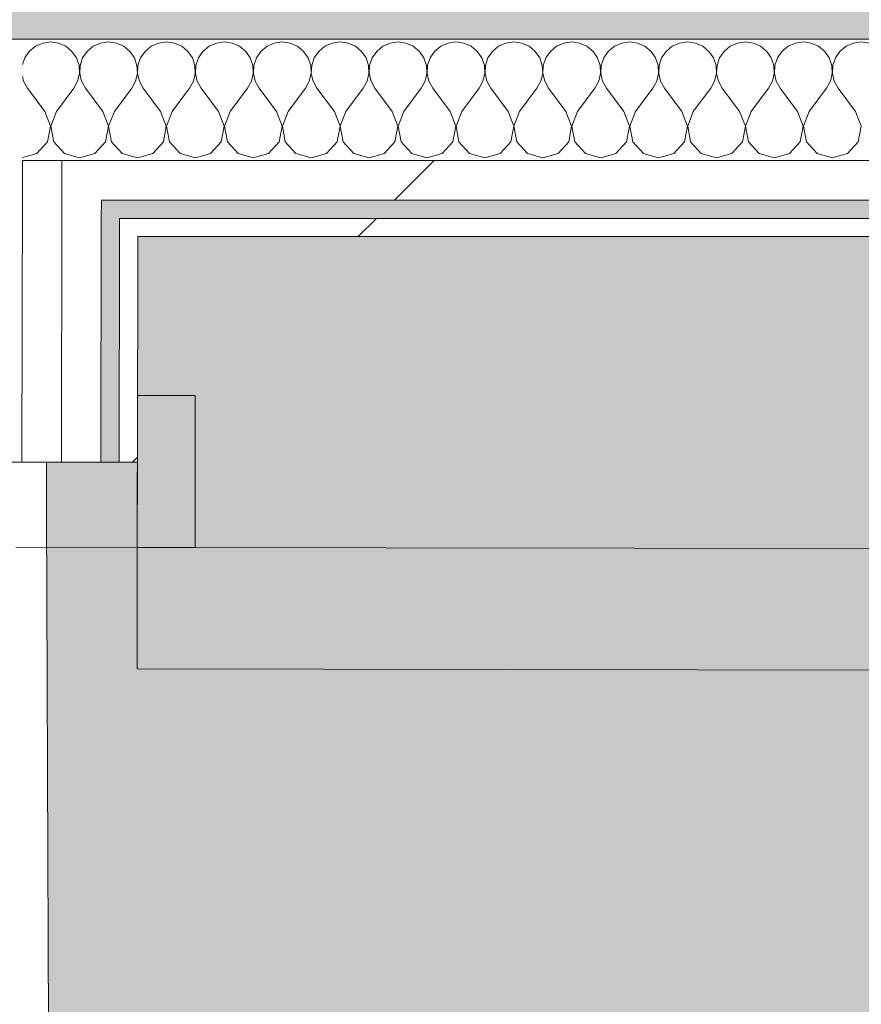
# Model space of a CAD drawing. Header units: millimetres. Extents: x -30280 to 19093, y -19247 to 4746.
# Tile 156 of 166: x -10677 to -10400, y -12657 to -12333. Entities that reach past the tile are written whole.
import ezdxf
from ezdxf.enums import TextEntityAlignment as Align

# ---------------------------------------------------------------- set-up
doc = ezdxf.new("R2010")
doc.units = ezdxf.units.MM
doc.header["$MEASUREMENT"] = 0
doc.linetypes.add('Wipeout_Contour', pattern=[1000, 0, -1000])
for name, color, linetype in [('12_FAÇ_Façana', 7, 'Continuous'), ('Nuevo_05_AUX_Treball', 7, 'Continuous'), ('Nuevo_08_E_Envans secs', 7, 'Continuous'), ('Nuevo_Puertas Archicad', 7, 'Continuous')]:
    doc.layers.add(name, color=color, linetype=linetype)
for name, color, linetype, lineweight, true_color in [('12_FAÇ_Façana_Pluma_Nº__176', 7, 'Continuous', 15, 0x93a0c6), ('Nuevo_05_AUX_Treball_Pluma_Nº__3', 7, 'Continuous', 5, 0xa4a4a4), ('Nuevo_08_E_Envans secs_Pluma_Nº__102', 7, 'Continuous', 5, 0xcccccc), ('Nuevo_08_E_Envans secs_Pluma_Nº__171', 171, 'Continuous', 13, 0xaaaaff), ('Nuevo_08_E_Envans secs_Pluma_Nº__177', 7, 'Continuous', 15, 0xf7e046), ('Nuevo_Puertas Archicad_Pluma_Nº__3', 7, 'Continuous', 5, 0xa4a4a4)]:
    doc.layers.add(name, color=color, linetype=linetype, lineweight=lineweight, true_color=true_color)
for name, color, linetype, lineweight in [('12_FAÇ_Façana_Pluma_Nº__7', 7, 'Continuous', 5), ('Nuevo_08_E_Envans secs_Pluma_Nº__1', 7, 'Continuous', 5), ('Nuevo_Puertas Archicad_Pluma_Nº__1', 7, 'Continuous', 5), ('Nuevo_Sellos de Zona Archicad_Pluma_Nº__1', 7, 'Continuous', 5)]:
    doc.layers.add(name, color=color, linetype=linetype, lineweight=lineweight)
doc.styles.add('Estilo_Generado_1', font='txt')
pattern_1 = [(45, (0, 0), (-183.8478, 183.8478), [195, -65]), (45, (7e-14, 183.85), (-183.8478, 183.8478), [195, -65])]

# ---------------------------------------------------------------- blocks, each defined once
blk = doc.blocks.new('Planta 1_Distribuïdor 2_12_1', base_point=(-6316.11, -12894.09))
at = {"layer": 'Nuevo_05_AUX_Treball', "linetype": 'Continuous', "lineweight": 0, "true_color": 0xf0ffcc}
blk.add_hatch(color=254, dxfattribs=at).paths.add_polyline_path([(-10667.98, -12494.56), (-10663.92, -13688.18), (-1618.82, -13697.1), (-1618.82, -12390.84), (-10667.98, -12390.84)])
at = {"layer": 'Nuevo_05_AUX_Treball_Pluma_Nº__3', "color": 253, "linetype": 'Continuous', "lineweight": 5, "true_color": 0xa4a4a4, "flags": 128}
blk.add_lwpolyline([(-10667.98, -12494.56), (-10663.92, -13688.18), (-1618.82, -13697.1), (-1618.82, -12390.84), (-10667.98, -12390.84)], close=True, dxfattribs=at)
at = {"layer": 'Nuevo_Sellos de Zona Archicad_Pluma_Nº__1', "color": 7, "lineweight": 5, "style": 'Estilo_Generado_1'}
for tag, p in [('ROOM_NAME', (-6316.11, -12952.24)), ('ROOM_NUMBER', (-6316.11, -13178.12)), ('ROOM_AREA', (-6316.11, -13404.01))]:
    blk.add_attdef(tag, text='', height=120, dxfattribs=at).set_placement(p, align=Align.TOP_LEFT)
blk = doc.blocks.new('Muro_22_1', base_point=(-7036.11, -12338.98))
at = {"layer": '12_FAÇ_Façana_Pluma_Nº__176', "linetype": 'Continuous', "lineweight": 0, "true_color": 0x495063}
blk.add_hatch(color=251, dxfattribs=at).paths.add_polyline_path([(-7490.39, -12318.98), (-10997.42, -12318.98), (-10997.42, -12338.98), (-7490.39, -12338.98)])
at = {"layer": '12_FAÇ_Façana_Pluma_Nº__7', "color": 7, "linetype": 'Continuous', "lineweight": 5, "flags": 128}
blk.add_lwpolyline([(-10997.42, -12338.98), (-7490.39, -12338.98)], dxfattribs=at)
blk = doc.blocks.new('*X423')
at = {"layer": 'Nuevo_08_E_Envans secs_Pluma_Nº__102', "color": 254, "linetype": 'Continuous', "lineweight": 5, "true_color": 0xcccccc}
for p, q in [((-10671.67, -12341.35), (-10673.7, -12343.03)), ((-10669.27, -12340.29), (-10671.67, -12341.35)), ((-10666.67, -12339.93), (-10669.27, -12340.29)), ((-10664.06, -12340.29), (-10666.67, -12339.93)), ((-10661.66, -12341.35), (-10664.06, -12340.29)), ((-10659.64, -12343.03), (-10661.66, -12341.35)), ((-10652.63, -12341.35), (-10654.65, -12343.03)), ((-10650.22, -12340.29), (-10652.63, -12341.35)), ((-10647.62, -12339.93), (-10650.22, -12340.29)), ((-10645.02, -12340.29), (-10647.62, -12339.93)), ((-10642.61, -12341.35), (-10645.02, -12340.29)), ((-10640.59, -12343.03), (-10642.61, -12341.35)), ((-10633.58, -12341.35), (-10635.6, -12343.03)), ((-10631.17, -12340.29), (-10633.58, -12341.35)), ((-10628.57, -12339.93), (-10631.17, -12340.29)), ((-10625.97, -12340.29), (-10628.57, -12339.93)), ((-10623.56, -12341.35), (-10625.97, -12340.29)), ((-10621.54, -12343.03), (-10623.56, -12341.35)), ((-10614.53, -12341.35), (-10616.55, -12343.03)), ((-10612.13, -12340.29), (-10614.53, -12341.35)), ((-10609.52, -12339.93), (-10612.13, -12340.29)), ((-10606.92, -12340.29), (-10609.52, -12339.93)), ((-10604.52, -12341.35), (-10606.92, -12340.29)), ((-10602.49, -12343.03), (-10604.52, -12341.35)), ((-10595.48, -12341.35), (-10597.51, -12343.03)), ((-10593.08, -12340.29), (-10595.48, -12341.35)), ((-10590.48, -12339.93), (-10593.08, -12340.29)), ((-10587.87, -12340.29), (-10590.48, -12339.93)), ((-10585.47, -12341.35), (-10587.87, -12340.29)), ((-10583.45, -12343.03), (-10585.47, -12341.35)), ((-10576.44, -12341.35), (-10578.46, -12343.03)), ((-10574.03, -12340.29), (-10576.44, -12341.35)), ((-10571.43, -12339.93), (-10574.03, -12340.29)), ((-10568.83, -12340.29), (-10571.43, -12339.93)), ((-10566.42, -12341.35), (-10568.83, -12340.29)), ((-10564.4, -12343.03), (-10566.42, -12341.35)), ((-10557.39, -12341.35), (-10559.41, -12343.03)), ((-10554.98, -12340.29), (-10557.39, -12341.35)), ((-10552.38, -12339.93), (-10554.98, -12340.29)), ((-10549.78, -12340.29), (-10552.38, -12339.93)), ((-10547.37, -12341.35), (-10549.78, -12340.29)), ((-10545.35, -12343.03), (-10547.37, -12341.35)), ((-10538.34, -12341.35), (-10540.36, -12343.03)), ((-10535.94, -12340.29), (-10538.34, -12341.35)), ((-10533.33, -12339.93), (-10535.94, -12340.29)), ((-10530.73, -12340.29), (-10533.33, -12339.93)), ((-10528.33, -12341.35), (-10530.73, -12340.29)), ((-10526.3, -12343.03), (-10528.33, -12341.35)), ((-10519.29, -12341.35), (-10521.32, -12343.03)), ((-10516.89, -12340.29), (-10519.29, -12341.35)), ((-10514.29, -12339.93), (-10516.89, -12340.29)), ((-10511.68, -12340.29), (-10514.29, -12339.93)), ((-10509.28, -12341.35), (-10511.68, -12340.29)), ((-10507.26, -12343.03), (-10509.28, -12341.35)), ((-10500.25, -12341.35), (-10502.27, -12343.03)), ((-10497.84, -12340.29), (-10500.25, -12341.35)), ((-10495.24, -12339.93), (-10497.84, -12340.29)), ((-10492.64, -12340.29), (-10495.24, -12339.93)), ((-10490.23, -12341.35), (-10492.64, -12340.29)), ((-10488.21, -12343.03), (-10490.23, -12341.35)), ((-10481.2, -12341.35), (-10483.22, -12343.03)), ((-10478.79, -12340.29), (-10481.2, -12341.35)), ((-10476.19, -12339.93), (-10478.79, -12340.29)), ((-10473.59, -12340.29), (-10476.19, -12339.93)), ((-10471.18, -12341.35), (-10473.59, -12340.29)), ((-10469.16, -12343.03), (-10471.18, -12341.35)), ((-10462.15, -12341.35), (-10464.17, -12343.03)), ((-10459.75, -12340.29), (-10462.15, -12341.35)), ((-10457.14, -12339.93), (-10459.75, -12340.29)), ((-10454.54, -12340.29), (-10457.14, -12339.93)), ((-10452.14, -12341.35), (-10454.54, -12340.29)), ((-10450.11, -12343.03), (-10452.14, -12341.35)), ((-10443.1, -12341.35), (-10445.13, -12343.03)), ((-10440.7, -12340.29), (-10443.1, -12341.35)), ((-10438.1, -12339.93), (-10440.7, -12340.29)), ((-10435.49, -12340.29), (-10438.1, -12339.93)), ((-10433.09, -12341.35), (-10435.49, -12340.29)), ((-10431.06, -12343.03), (-10433.09, -12341.35)), ((-10424.05, -12341.35), (-10426.08, -12343.03)), ((-10421.65, -12340.29), (-10424.05, -12341.35)), ((-10419.05, -12339.93), (-10421.65, -12340.29)), ((-10416.45, -12340.29), (-10419.05, -12339.93)), ((-10414.04, -12341.35), (-10416.45, -12340.29)), ((-10412.02, -12343.03), (-10414.04, -12341.35)), ((-10405.01, -12341.35), (-10407.03, -12343.03)), ((-10402.6, -12340.29), (-10405.01, -12341.35)), ((-10400, -12339.93), (-10402.6, -12340.29)), ((-10397.4, -12340.29), (-10400, -12339.93)), ((-10675.19, -12345.19), (-10675.91, -12347.35)), ((-10673.7, -12343.03), (-10675.19, -12345.19)), ((-10658.15, -12345.19), (-10659.64, -12343.03)), ((-10657.31, -12347.68), (-10658.15, -12345.19)), ((-10656.14, -12345.19), (-10656.98, -12347.68)), ((-10654.65, -12343.03), (-10656.14, -12345.19)), ((-10639.1, -12345.19), (-10640.59, -12343.03)), ((-10638.26, -12347.68), (-10639.1, -12345.19)), ((-10637.09, -12345.19), (-10637.93, -12347.68)), ((-10635.6, -12343.03), (-10637.09, -12345.19)), ((-10620.05, -12345.19), (-10621.54, -12343.03)), ((-10619.21, -12347.68), (-10620.05, -12345.19)), ((-10618.04, -12345.19), (-10618.88, -12347.68)), ((-10616.55, -12343.03), (-10618.04, -12345.19)), ((-10601.01, -12345.19), (-10602.49, -12343.03)), ((-10600.17, -12347.68), (-10601.01, -12345.19)), ((-10598.99, -12345.19), (-10599.83, -12347.68)), ((-10597.51, -12343.03), (-10598.99, -12345.19)), ((-10581.96, -12345.19), (-10583.45, -12343.03)), ((-10581.12, -12347.68), (-10581.96, -12345.19)), ((-10579.95, -12345.19), (-10580.79, -12347.68)), ((-10578.46, -12343.03), (-10579.95, -12345.19)), ((-10562.91, -12345.19), (-10564.4, -12343.03)), ((-10562.07, -12347.68), (-10562.91, -12345.19)), ((-10560.9, -12345.19), (-10561.74, -12347.68)), ((-10559.41, -12343.03), (-10560.9, -12345.19)), ((-10543.86, -12345.19), (-10545.35, -12343.03)), ((-10543.02, -12347.68), (-10543.86, -12345.19)), ((-10541.85, -12345.19), (-10542.69, -12347.68)), ((-10540.36, -12343.03), (-10541.85, -12345.19)), ((-10524.81, -12345.19), (-10526.3, -12343.03)), ((-10523.98, -12347.68), (-10524.81, -12345.19)), ((-10522.8, -12345.19), (-10523.64, -12347.68)), ((-10521.32, -12343.03), (-10522.8, -12345.19)), ((-10505.77, -12345.19), (-10507.26, -12343.03)), ((-10504.93, -12347.68), (-10505.77, -12345.19)), ((-10503.76, -12345.19), (-10504.6, -12347.68)), ((-10502.27, -12343.03), (-10503.76, -12345.19)), ((-10486.72, -12345.19), (-10488.21, -12343.03)), ((-10485.88, -12347.68), (-10486.72, -12345.19)), ((-10484.71, -12345.19), (-10485.55, -12347.68)), ((-10483.22, -12343.03), (-10484.71, -12345.19)), ((-10467.67, -12345.19), (-10469.16, -12343.03)), ((-10466.83, -12347.68), (-10467.67, -12345.19)), ((-10465.66, -12345.19), (-10466.5, -12347.68)), ((-10464.17, -12343.03), (-10465.66, -12345.19)), ((-10448.62, -12345.19), (-10450.11, -12343.03)), ((-10447.78, -12347.68), (-10448.62, -12345.19)), ((-10446.61, -12345.19), (-10447.45, -12347.68)), ((-10445.13, -12343.03), (-10446.61, -12345.19)), ((-10429.58, -12345.19), (-10431.06, -12343.03)), ((-10428.74, -12347.68), (-10429.58, -12345.19)), ((-10427.57, -12345.19), (-10428.41, -12347.68)), ((-10426.08, -12343.03), (-10427.57, -12345.19)), ((-10410.53, -12345.19), (-10412.02, -12343.03)), ((-10409.69, -12347.68), (-10410.53, -12345.19)), ((-10408.52, -12345.19), (-10409.36, -12347.68)), ((-10407.03, -12343.03), (-10408.52, -12345.19)), ((-10657.18, -12350.31), (-10657.31, -12347.68)), ((-10656.98, -12347.68), (-10657.1, -12350.31)), ((-10638.13, -12350.31), (-10638.26, -12347.68)), ((-10637.93, -12347.68), (-10638.06, -12350.31)), ((-10619.09, -12350.31), (-10619.21, -12347.68)), ((-10618.88, -12347.68), (-10619.01, -12350.31)), ((-10600.04, -12350.31), (-10600.17, -12347.68)), ((-10599.83, -12347.68), (-10599.96, -12350.31)), ((-10580.99, -12350.31), (-10581.12, -12347.68)), ((-10580.79, -12347.68), (-10580.91, -12350.31)), ((-10561.94, -12350.31), (-10562.07, -12347.68)), ((-10561.74, -12347.68), (-10561.87, -12350.31)), ((-10542.9, -12350.31), (-10543.02, -12347.68)), ((-10542.69, -12347.68), (-10542.82, -12350.31)), ((-10523.85, -12350.31), (-10523.98, -12347.68)), ((-10523.64, -12347.68), (-10523.77, -12350.31)), ((-10504.8, -12350.31), (-10504.93, -12347.68)), ((-10504.6, -12347.68), (-10504.72, -12350.31)), ((-10485.75, -12350.31), (-10485.88, -12347.68)), ((-10485.55, -12347.68), (-10485.68, -12350.31)), ((-10466.71, -12350.31), (-10466.83, -12347.68)), ((-10466.5, -12347.68), (-10466.63, -12350.31)), ((-10447.66, -12350.31), (-10447.78, -12347.68)), ((-10447.45, -12347.68), (-10447.58, -12350.31)), ((-10428.61, -12350.31), (-10428.74, -12347.68)), ((-10428.41, -12347.68), (-10428.53, -12350.31)), ((-10409.56, -12350.31), (-10409.69, -12347.68)), ((-10409.36, -12347.68), (-10409.49, -12350.31)), ((-10675.92, -12351.32), (-10675.56, -12352.87)), ((-10657.78, -12352.87), (-10657.18, -12350.31)), ((-10657.1, -12350.31), (-10656.51, -12352.87)), ((-10638.73, -12352.87), (-10638.13, -12350.31)), ((-10638.06, -12350.31), (-10637.46, -12352.87)), ((-10619.68, -12352.87), (-10619.09, -12350.31)), ((-10619.01, -12350.31), (-10618.41, -12352.87)), ((-10600.63, -12352.87), (-10600.04, -12350.31)), ((-10599.96, -12350.31), (-10599.37, -12352.87)), ((-10581.59, -12352.87), (-10580.99, -12350.31)), ((-10580.91, -12350.31), (-10580.32, -12352.87)), ((-10562.54, -12352.87), (-10561.94, -12350.31)), ((-10561.87, -12350.31), (-10561.27, -12352.87)), ((-10543.49, -12352.87), (-10542.9, -12350.31)), ((-10542.82, -12350.31), (-10542.22, -12352.87)), ((-10524.44, -12352.87), (-10523.85, -12350.31)), ((-10523.77, -12350.31), (-10523.18, -12352.87)), ((-10505.4, -12352.87), (-10504.8, -12350.31)), ((-10504.72, -12350.31), (-10504.13, -12352.87)), ((-10486.35, -12352.87), (-10485.75, -12350.31)), ((-10485.68, -12350.31), (-10485.08, -12352.87)), ((-10467.3, -12352.87), (-10466.71, -12350.31)), ((-10466.63, -12350.31), (-10466.03, -12352.87)), ((-10448.25, -12352.87), (-10447.66, -12350.31)), ((-10447.58, -12350.31), (-10446.99, -12352.87)), ((-10429.2, -12352.87), (-10428.61, -12350.31)), ((-10428.53, -12350.31), (-10427.94, -12352.87)), ((-10410.16, -12352.87), (-10409.56, -12350.31)), ((-10409.49, -12350.31), (-10408.89, -12352.87)), ((-10675.56, -12352.87), (-10674.29, -12355.17)), ((-10668.57, -12362.79), (-10674.29, -12355.17)), ((-10664.76, -12362.79), (-10659.05, -12355.17)), ((-10659.05, -12355.17), (-10657.78, -12352.87)), ((-10656.51, -12352.87), (-10655.24, -12355.17)), ((-10649.52, -12362.79), (-10655.24, -12355.17)), ((-10645.71, -12362.79), (-10640, -12355.17)), ((-10640, -12355.17), (-10638.73, -12352.87)), ((-10637.46, -12352.87), (-10636.19, -12355.17)), ((-10630.48, -12362.79), (-10636.19, -12355.17)), ((-10626.67, -12362.79), (-10620.95, -12355.17)), ((-10620.95, -12355.17), (-10619.68, -12352.87)), ((-10618.41, -12352.87), (-10617.14, -12355.17)), ((-10611.43, -12362.79), (-10617.14, -12355.17)), ((-10607.62, -12362.79), (-10601.9, -12355.17)), ((-10601.9, -12355.17), (-10600.63, -12352.87)), ((-10599.37, -12352.87), (-10598.1, -12355.17)), ((-10592.38, -12362.79), (-10598.1, -12355.17)), ((-10588.57, -12362.79), (-10582.86, -12355.17)), ((-10582.86, -12355.17), (-10581.59, -12352.87)), ((-10580.32, -12352.87), (-10579.05, -12355.17)), ((-10573.33, -12362.79), (-10579.05, -12355.17)), ((-10569.52, -12362.79), (-10563.81, -12355.17)), ((-10563.81, -12355.17), (-10562.54, -12352.87)), ((-10561.27, -12352.87), (-10560, -12355.17)), ((-10554.29, -12362.79), (-10560, -12355.17)), ((-10550.48, -12362.79), (-10544.76, -12355.17)), ((-10544.76, -12355.17), (-10543.49, -12352.87)), ((-10542.22, -12352.87), (-10540.95, -12355.17)), ((-10535.24, -12362.79), (-10540.95, -12355.17)), ((-10531.43, -12362.79), (-10525.71, -12355.17)), ((-10525.71, -12355.17), (-10524.44, -12352.87)), ((-10523.18, -12352.87), (-10521.9, -12355.17)), ((-10516.19, -12362.79), (-10521.9, -12355.17)), ((-10512.38, -12362.79), (-10506.67, -12355.17)), ((-10506.67, -12355.17), (-10505.4, -12352.87)), ((-10504.13, -12352.87), (-10502.86, -12355.17)), ((-10497.14, -12362.79), (-10502.86, -12355.17)), ((-10493.33, -12362.79), (-10487.62, -12355.17)), ((-10487.62, -12355.17), (-10486.35, -12352.87)), ((-10485.08, -12352.87), (-10483.81, -12355.17)), ((-10478.1, -12362.79), (-10483.81, -12355.17)), ((-10474.29, -12362.79), (-10468.57, -12355.17)), ((-10468.57, -12355.17), (-10467.3, -12352.87)), ((-10466.03, -12352.87), (-10464.76, -12355.17)), ((-10459.05, -12362.79), (-10464.76, -12355.17)), ((-10455.24, -12362.79), (-10449.52, -12355.17)), ((-10449.52, -12355.17), (-10448.25, -12352.87)), ((-10446.99, -12352.87), (-10445.71, -12355.17)), ((-10440, -12362.79), (-10445.71, -12355.17)), ((-10436.19, -12362.79), (-10430.48, -12355.17)), ((-10430.48, -12355.17), (-10429.2, -12352.87)), ((-10427.94, -12352.87), (-10426.67, -12355.17)), ((-10420.95, -12362.79), (-10426.67, -12355.17)), ((-10417.14, -12362.79), (-10411.43, -12355.17)), ((-10411.43, -12355.17), (-10410.16, -12352.87)), ((-10408.89, -12352.87), (-10407.62, -12355.17)), ((-10401.9, -12362.79), (-10407.62, -12355.17)), ((-10666.71, -12367.64), (-10668.57, -12362.79)), ((-10664.76, -12362.79), (-10666.63, -12367.64)), ((-10647.66, -12367.64), (-10649.52, -12362.79)), ((-10645.71, -12362.79), (-10647.58, -12367.64)), ((-10628.61, -12367.64), (-10630.48, -12362.79)), ((-10626.67, -12362.79), (-10628.53, -12367.64)), ((-10609.56, -12367.64), (-10611.43, -12362.79)), ((-10607.62, -12362.79), (-10609.49, -12367.64)), ((-10590.51, -12367.64), (-10592.38, -12362.79)), ((-10588.57, -12362.79), (-10590.44, -12367.64)), ((-10571.47, -12367.64), (-10573.33, -12362.79)), ((-10569.52, -12362.79), (-10571.39, -12367.64)), ((-10552.42, -12367.64), (-10554.29, -12362.79)), ((-10550.48, -12362.79), (-10552.34, -12367.64)), ((-10533.37, -12367.64), (-10535.24, -12362.79)), ((-10531.43, -12362.79), (-10533.29, -12367.64)), ((-10514.32, -12367.64), (-10516.19, -12362.79)), ((-10512.38, -12362.79), (-10514.25, -12367.64)), ((-10495.28, -12367.64), (-10497.14, -12362.79)), ((-10493.33, -12362.79), (-10495.2, -12367.64)), ((-10476.23, -12367.64), (-10478.1, -12362.79)), ((-10474.29, -12362.79), (-10476.15, -12367.64)), ((-10457.18, -12367.64), (-10459.05, -12362.79)), ((-10455.24, -12362.79), (-10457.1, -12367.64)), ((-10438.13, -12367.64), (-10440, -12362.79)), ((-10436.19, -12362.79), (-10438.06, -12367.64)), ((-10419.09, -12367.64), (-10420.95, -12362.79)), ((-10417.14, -12362.79), (-10419.01, -12367.64)), ((-10400.04, -12367.64), (-10401.9, -12362.79)), ((-10667.67, -12372.76), (-10666.71, -12367.64)), ((-10666.63, -12367.64), (-10665.66, -12372.76)), ((-10648.62, -12372.76), (-10647.66, -12367.64)), ((-10647.58, -12367.64), (-10646.61, -12372.76)), ((-10629.58, -12372.76), (-10628.61, -12367.64)), ((-10628.53, -12367.64), (-10627.57, -12372.76)), ((-10610.53, -12372.76), (-10609.56, -12367.64)), ((-10609.49, -12367.64), (-10608.52, -12372.76)), ((-10591.48, -12372.76), (-10590.51, -12367.64)), ((-10590.44, -12367.64), (-10589.47, -12372.76)), ((-10572.43, -12372.76), (-10571.47, -12367.64)), ((-10571.39, -12367.64), (-10570.42, -12372.76)), ((-10553.39, -12372.76), (-10552.42, -12367.64)), ((-10552.34, -12367.64), (-10551.38, -12372.76)), ((-10534.34, -12372.76), (-10533.37, -12367.64)), ((-10533.29, -12367.64), (-10532.33, -12372.76)), ((-10515.29, -12372.76), (-10514.32, -12367.64)), ((-10514.25, -12367.64), (-10513.28, -12372.76)), ((-10496.24, -12372.76), (-10495.28, -12367.64)), ((-10495.2, -12367.64), (-10494.23, -12372.76)), ((-10477.2, -12372.76), (-10476.23, -12367.64)), ((-10476.15, -12367.64), (-10475.19, -12372.76)), ((-10458.15, -12372.76), (-10457.18, -12367.64)), ((-10457.1, -12367.64), (-10456.14, -12372.76)), ((-10439.1, -12372.76), (-10438.13, -12367.64)), ((-10438.06, -12367.64), (-10437.09, -12372.76)), ((-10420.05, -12372.76), (-10419.09, -12367.64)), ((-10419.01, -12367.64), (-10418.04, -12372.76)), ((-10401.01, -12372.76), (-10400.04, -12367.64)), ((-10671.18, -12376.6), (-10667.67, -12372.76)), ((-10665.66, -12372.76), (-10662.15, -12376.6)), ((-10652.14, -12376.6), (-10648.62, -12372.76)), ((-10646.61, -12372.76), (-10643.1, -12376.6)), ((-10633.09, -12376.6), (-10629.58, -12372.76)), ((-10627.57, -12372.76), (-10624.05, -12376.6)), ((-10614.04, -12376.6), (-10610.53, -12372.76)), ((-10608.52, -12372.76), (-10605.01, -12376.6)), ((-10594.99, -12376.6), (-10591.48, -12372.76)), ((-10589.47, -12372.76), (-10585.96, -12376.6)), ((-10575.95, -12376.6), (-10572.43, -12372.76)), ((-10570.42, -12372.76), (-10566.91, -12376.6)), ((-10556.9, -12376.6), (-10553.39, -12372.76)), ((-10551.38, -12372.76), (-10547.86, -12376.6)), ((-10537.85, -12376.6), (-10534.34, -12372.76)), ((-10532.33, -12372.76), (-10528.82, -12376.6)), ((-10518.8, -12376.6), (-10515.29, -12372.76)), ((-10513.28, -12372.76), (-10509.77, -12376.6)), ((-10499.75, -12376.6), (-10496.24, -12372.76)), ((-10494.23, -12372.76), (-10490.72, -12376.6)), ((-10480.71, -12376.6), (-10477.2, -12372.76)), ((-10475.19, -12372.76), (-10471.67, -12376.6)), ((-10461.66, -12376.6), (-10458.15, -12372.76)), ((-10456.14, -12372.76), (-10452.63, -12376.6)), ((-10442.61, -12376.6), (-10439.1, -12372.76)), ((-10437.09, -12372.76), (-10433.58, -12376.6)), ((-10423.56, -12376.6), (-10420.05, -12372.76)), ((-10418.04, -12372.76), (-10414.53, -12376.6)), ((-10404.52, -12376.6), (-10401.01, -12372.76)), ((-10675.96, -12377.96), (-10671.18, -12376.6)), ((-10662.15, -12376.6), (-10657.14, -12378.02)), ((-10657.14, -12378.02), (-10652.14, -12376.6)), ((-10643.1, -12376.6), (-10638.1, -12378.02)), ((-10638.1, -12378.02), (-10633.09, -12376.6)), ((-10624.05, -12376.6), (-10619.05, -12378.02)), ((-10619.05, -12378.02), (-10614.04, -12376.6)), ((-10605.01, -12376.6), (-10600, -12378.02)), ((-10600, -12378.02), (-10594.99, -12376.6)), ((-10585.96, -12376.6), (-10580.95, -12378.02)), ((-10580.95, -12378.02), (-10575.95, -12376.6)), ((-10566.91, -12376.6), (-10561.9, -12378.02)), ((-10561.9, -12378.02), (-10556.9, -12376.6)), ((-10547.86, -12376.6), (-10542.86, -12378.02)), ((-10542.86, -12378.02), (-10537.85, -12376.6)), ((-10528.82, -12376.6), (-10523.81, -12378.02)), ((-10523.81, -12378.02), (-10518.8, -12376.6)), ((-10509.77, -12376.6), (-10504.76, -12378.02)), ((-10504.76, -12378.02), (-10499.75, -12376.6)), ((-10490.72, -12376.6), (-10485.71, -12378.02)), ((-10485.71, -12378.02), (-10480.71, -12376.6)), ((-10471.67, -12376.6), (-10466.67, -12378.02)), ((-10466.67, -12378.02), (-10461.66, -12376.6)), ((-10452.63, -12376.6), (-10447.62, -12378.02)), ((-10447.62, -12378.02), (-10442.61, -12376.6)), ((-10433.58, -12376.6), (-10428.57, -12378.02)), ((-10428.57, -12378.02), (-10423.56, -12376.6)), ((-10414.53, -12376.6), (-10409.52, -12378.02)), ((-10409.52, -12378.02), (-10404.52, -12376.6))]:
    blk.add_line(p, q, dxfattribs=at)
blk = doc.blocks.new('Muro_109_1', base_point=(-10638, -12403.98))
at = {"layer": 'Nuevo_08_E_Envans secs_Pluma_Nº__1', "color": 7, "linetype": 'Continuous', "lineweight": 5, "flags": 128}
blk.add_lwpolyline([(-7490.39, -12338.98), (-10675.9, -12338.98)], dxfattribs=at)
at = {"color": 254, "linetype": 'Wipeout_Contour', "lineweight": 0, "ltscale": 65355.68631}
blk.add_wipeout([(-10649.96, -12378.98), (-10662.96, -12378.98), (-10662.98, -12391.98), (-10649.98, -12391.98)], dxfattribs=at).dxf.layer = 'Nuevo_08_E_Envans secs'
at = {"color": 254, "linetype": 'Wipeout_Contour', "lineweight": 0, "ltscale": 49028.588246}
blk.add_wipeout([(-10643.99, -12401.3), (-10644, -12403.98), (-10638, -12403.98)], dxfattribs=at).dxf.layer = 'Nuevo_08_E_Envans secs'
at = {"layer": 'Nuevo_08_E_Envans secs_Pluma_Nº__171', "linetype": 'Continuous', "lineweight": 13, "true_color": 0xaaaaff}
h = blk.add_hatch(dxfattribs=at)
h.set_pattern_fill('Panellat_HPL_0001', color=161, style=0, pattern_type=2)
h.set_pattern_definition(pattern_1)
h.paths.add_polyline_path([(-10643.99, -12401.3), (-10644, -12403.98), (-10638, -12403.98)])
at = {"layer": 'Nuevo_08_E_Envans secs_Pluma_Nº__177', "linetype": 'Continuous', "lineweight": 15, "true_color": 0xf7e046}
h = blk.add_hatch(dxfattribs=at)
h.set_pattern_fill('Panellat_HPL_0001', color=53, style=0, pattern_type=2)
h.set_pattern_definition(pattern_1)
h.paths.add_polyline_path([(-10649.96, -12378.98), (-10662.96, -12378.98), (-10662.98, -12391.98), (-10649.98, -12391.98)])
at = {"layer": 'Nuevo_08_E_Envans secs_Pluma_Nº__1', "color": 7, "linetype": 'Continuous', "lineweight": 5}
for q in [(-10675.96, -12378.98), (-10662.98, -12391.98)]:
    blk.add_line((-10662.96, -12378.98), q, dxfattribs=at)
at = {"color": 254, "linetype": 'Wipeout_Contour', "lineweight": 0, "ltscale": 61631.376867}
blk.add_wipeout([(-7503.39, -12378.98), (-10649.96, -12378.98), (-10649.98, -12391.98), (-7503.39, -12391.98)], dxfattribs=at).dxf.layer = 'Nuevo_08_E_Envans secs'
at = {"color": 254, "linetype": 'Wipeout_Contour', "lineweight": 0, "ltscale": 65359.993826}
blk.add_wipeout([(-10643.99, -12397.98), (-10643.99, -12401.3), (-10638, -12403.98), (-10637.99, -12397.98)], dxfattribs=at).dxf.layer = 'Nuevo_08_E_Envans secs'
at = {"layer": 'Nuevo_08_E_Envans secs_Pluma_Nº__171', "linetype": 'Continuous', "lineweight": 13, "true_color": 0xaaaaff}
h = blk.add_hatch(dxfattribs=at)
h.set_pattern_fill('Panellat_HPL_0001', color=161, style=0, pattern_type=2)
h.set_pattern_definition(pattern_1)
h.paths.add_polyline_path([(-10643.99, -12397.98), (-10643.99, -12401.3), (-10638, -12403.98), (-10637.99, -12397.98)])
at = {"layer": 'Nuevo_08_E_Envans secs_Pluma_Nº__177', "linetype": 'Continuous', "lineweight": 15, "true_color": 0xf7e046}
h = blk.add_hatch(dxfattribs=at)
h.set_pattern_fill('Panellat_HPL_0001', color=53, style=0, pattern_type=2)
h.set_pattern_definition(pattern_1)
h.paths.add_polyline_path([(-7503.39, -12378.98), (-10649.96, -12378.98), (-10649.98, -12391.98), (-7503.39, -12391.98)])
at = {"layer": 'Nuevo_08_E_Envans secs_Pluma_Nº__1', "color": 7, "linetype": 'Continuous', "lineweight": 5}
for p, q in [((-10662.96, -12378.98), (-7490.39, -12378.98)), ((-10649.98, -12391.98), (-10649.99, -12397.98)), ((-10649.98, -12391.98), (-7503.39, -12391.98)), ((-10643.99, -12397.98), (-10643.99, -12401.3)), ((-10643.99, -12401.3), (-10644, -12403.98))]:
    blk.add_line(p, q, dxfattribs=at)
at = {"layer": 'Nuevo_08_E_Envans secs', "color": 7, "lineweight": 20}
blk.add_blockref('*X423', (0, 0), dxfattribs=at)
at = {"color": 254, "linetype": 'Wipeout_Contour', "lineweight": 0, "ltscale": 61678.236318}
blk.add_wipeout([(-7515.39, -12397.98), (-10637.99, -12397.98), (-10638, -12403.98), (-7515.39, -12403.98)], dxfattribs=at).dxf.layer = 'Nuevo_08_E_Envans secs'
at = {"layer": 'Nuevo_08_E_Envans secs_Pluma_Nº__171', "linetype": 'Continuous', "lineweight": 13, "true_color": 0xaaaaff}
h = blk.add_hatch(dxfattribs=at)
h.set_pattern_fill('Panellat_HPL_0001', color=161, style=0, pattern_type=2)
h.set_pattern_definition(pattern_1)
h.paths.add_polyline_path([(-7515.39, -12397.98), (-10637.99, -12397.98), (-10638, -12403.98), (-7515.39, -12403.98)])
at = {"layer": 'Nuevo_08_E_Envans secs_Pluma_Nº__1', "color": 7, "linetype": 'Continuous', "lineweight": 5}
blk.add_line((-10643.99, -12397.98), (-7509.39, -12397.98), dxfattribs=at)
at = {"layer": 'Nuevo_08_E_Envans secs_Pluma_Nº__1', "color": 7, "linetype": 'Continuous', "lineweight": 5, "flags": 128}
blk.add_lwpolyline([(-10638, -12403.98), (-7515.39, -12403.98)], dxfattribs=at)
blk = doc.blocks.new('Puerta 27_9')
at = {"layer": 'Nuevo_Puertas Archicad_Pluma_Nº__1', "color": 7, "linetype": 'Continuous', "lineweight": 5}
for p, q in [((382, 0), (382, 844)), ((422, 844), (422, 0)), ((422, 19), (472, 19)), ((422, 0), (422, 19)), ((472, 19), (472, 0)), ((422, 0), (382, 0)), ((472, 0), (422, 0)), ((450, 0), (422, 0)), ((422, 0), (422, -40)), ((450, -146), (450, 0)), ((450, 0), (450, -6)), ((450, 0), (450, -6)), ((450, 0), (472, 0)), ((450, 0), (472, 0)), ((450, -6), (450, -12)), ((450, -6), (450, -12)), ((450, -12), (450, -25)), ((450, -12), (450, -25)), ((450, -25), (450, -38)), ((450, -25), (450, -38)), ((450, -38), (450, -108)), ((450, -38), (450, -108))]:
    blk.add_line(p, q, dxfattribs=at)
at = {"layer": 'Nuevo_Puertas Archicad_Pluma_Nº__3', "color": 253, "linetype": 'Continuous', "lineweight": 5, "true_color": 0xa4a4a4}
blk.add_arc((422, 0), 844, 90, 180, dxfattribs=at)
blk = doc.blocks.new('Muro_125_1', base_point=(-10640.07, -13808.56))
at = {"layer": 'Nuevo_08_E_Envans secs_Pluma_Nº__1', "color": 7, "linetype": 'Continuous', "lineweight": 5}
blk.add_line((-10643.99, -12397.98), (-10643.99, -12401.3), dxfattribs=at)
at = {"layer": 'Nuevo_08_E_Envans secs_Pluma_Nº__1', "color": 7, "linetype": 'Continuous', "lineweight": 5, "flags": 128}
blk.add_lwpolyline([(-10745.9, -12338.98), (-10675.9, -12338.98)], dxfattribs=at)
at = {"color": 254, "linetype": 'Wipeout_Contour', "lineweight": 0, "ltscale": 49046.161489}
blk.add_wipeout([(-10662.98, -12391.98), (-10664.93, -12391.98), (-10662.98, -12392.85)], dxfattribs=at).dxf.layer = 'Nuevo_08_E_Envans secs'
at = {"color": 254, "linetype": 'Wipeout_Contour', "lineweight": 0, "ltscale": 49033.929308}
blk.add_wipeout([(-10649.99, -12397.98), (-10651.46, -12397.98), (-10649.99, -12398.63)], dxfattribs=at).dxf.layer = 'Nuevo_08_E_Envans secs'
at = {"color": 254, "linetype": 'Wipeout_Contour', "lineweight": 0, "ltscale": 65484.475593}
blk.add_wipeout([(-10644.11, -12478.22), (-10638.11, -12478.23), (-10638, -12403.98), (-10644, -12403.98)], dxfattribs=at).dxf.layer = 'Nuevo_08_E_Envans secs'
at = {"layer": 'Nuevo_08_E_Envans secs_Pluma_Nº__171', "linetype": 'Continuous', "lineweight": 13, "true_color": 0xaaaaff}
h = blk.add_hatch(dxfattribs=at)
h.set_pattern_fill('Panellat_HPL_0001', color=161, style=0, pattern_type=2)
h.set_pattern_definition(pattern_1)
h.paths.add_polyline_path([(-10644.11, -12478.22), (-10638.11, -12478.23), (-10638, -12403.98), (-10644, -12403.98)])
at = {"layer": 'Nuevo_08_E_Envans secs_Pluma_Nº__177', "linetype": 'Continuous', "lineweight": 15, "true_color": 0xf7e046}
h = blk.add_hatch(dxfattribs=at)
h.set_pattern_fill('Panellat_HPL_0001', color=53, style=0, pattern_type=2)
h.set_pattern_definition(pattern_1)
h.paths.add_polyline_path([(-10662.98, -12391.98), (-10664.93, -12391.98), (-10662.98, -12392.85)])
h = blk.add_hatch(dxfattribs=at)
h.set_pattern_fill('Panellat_HPL_0001', color=53, style=0, pattern_type=2)
h.set_pattern_definition(pattern_1)
h.paths.add_polyline_path([(-10649.99, -12397.98), (-10651.46, -12397.98), (-10649.99, -12398.63)])
at = {"layer": 'Nuevo_08_E_Envans secs_Pluma_Nº__1', "color": 7, "linetype": 'Continuous', "lineweight": 5}
for p, q in [((-10644, -12403.98), (-10644.11, -12478.22)), ((-10643.99, -12401.3), (-10644, -12403.98)), ((-10638.11, -12478.23), (-10638.07, -12456.23)), ((-10638.11, -12478.23), (-10644.11, -12478.22))]:
    blk.add_line(p, q, dxfattribs=at)
at = {"layer": 'Nuevo_08_E_Envans secs_Pluma_Nº__1', "color": 7, "linetype": 'Continuous', "lineweight": 5, "flags": 128}
blk.add_lwpolyline([(-10638.11, -12478.23), (-10638, -12403.98)], dxfattribs=at)
at = {"color": 254, "linetype": 'Wipeout_Contour', "lineweight": 0, "ltscale": 81725.755622}
blk.add_wipeout([(-10649.98, -12391.98), (-10662.98, -12391.98), (-10662.98, -12392.85), (-10651.46, -12397.98), (-10649.99, -12397.98)], dxfattribs=at).dxf.layer = 'Nuevo_08_E_Envans secs'
at = {"layer": 'Nuevo_08_E_Envans secs_Pluma_Nº__177', "linetype": 'Continuous', "lineweight": 15, "true_color": 0xf7e046}
h = blk.add_hatch(dxfattribs=at)
h.set_pattern_fill('Panellat_HPL_0001', color=53, style=0, pattern_type=2)
h.set_pattern_definition(pattern_1)
h.paths.add_polyline_path([(-10649.98, -12391.98), (-10662.98, -12391.98), (-10662.98, -12392.85), (-10651.46, -12397.98), (-10649.99, -12397.98)])
at = {"color": 254, "linetype": 'Wipeout_Contour', "lineweight": 0, "ltscale": 81735.570244}
blk.add_wipeout([(-10662.96, -12378.98), (-10675.96, -12378.98), (-10675.97, -12387.06), (-10664.93, -12391.98), (-10662.98, -12391.98)], dxfattribs=at).dxf.layer = 'Nuevo_08_E_Envans secs'
at = {"layer": 'Nuevo_08_E_Envans secs_Pluma_Nº__177', "linetype": 'Continuous', "lineweight": 15, "true_color": 0xf7e046}
h = blk.add_hatch(dxfattribs=at)
h.set_pattern_fill('Panellat_HPL_0001', color=53, style=0, pattern_type=2)
h.set_pattern_definition(pattern_1)
h.paths.add_polyline_path([(-10662.96, -12378.98), (-10675.96, -12378.98), (-10675.97, -12387.06), (-10664.93, -12391.98), (-10662.98, -12391.98)])
at = {"layer": 'Nuevo_08_E_Envans secs_Pluma_Nº__1', "color": 7, "linetype": 'Continuous', "lineweight": 5}
blk.add_line((-10662.96, -12378.98), (-10675.96, -12378.98), dxfattribs=at)
at = {"color": 254, "linetype": 'Wipeout_Contour', "lineweight": 0, "ltscale": 65537.333658}
blk.add_wipeout([(-10675.97, -12387.06), (-10676.11, -12478.18), (-10663.11, -12478.2), (-10662.98, -12392.85)], dxfattribs=at).dxf.layer = 'Nuevo_08_E_Envans secs'
at = {"layer": 'Nuevo_08_E_Envans secs_Pluma_Nº__177', "linetype": 'Continuous', "lineweight": 15, "true_color": 0xf7e046}
h = blk.add_hatch(dxfattribs=at)
h.set_pattern_fill('Panellat_HPL_0001', color=53, style=0, pattern_type=2)
h.set_pattern_definition(pattern_1)
h.paths.add_polyline_path([(-10675.97, -12387.06), (-10676.11, -12478.18), (-10663.11, -12478.2), (-10662.98, -12392.85)])
at = {"layer": 'Nuevo_08_E_Envans secs_Pluma_Nº__1', "color": 7, "linetype": 'Continuous', "lineweight": 5}
for p, q in [((-10675.96, -12378.98), (-10675.97, -12387.06)), ((-10675.97, -12387.06), (-10676.11, -12478.18)), ((-10676.11, -12478.18), (-10746.1, -12478.07))]:
    blk.add_line(p, q, dxfattribs=at)
at = {"color": 254, "linetype": 'Wipeout_Contour', "lineweight": 0, "ltscale": 65512.303345}
blk.add_wipeout([(-10662.98, -12392.85), (-10663.11, -12478.2), (-10650.11, -12478.21), (-10649.99, -12398.63)], dxfattribs=at).dxf.layer = 'Nuevo_08_E_Envans secs'
at = {"layer": 'Nuevo_08_E_Envans secs_Pluma_Nº__177', "linetype": 'Continuous', "lineweight": 15, "true_color": 0xf7e046}
h = blk.add_hatch(dxfattribs=at)
h.set_pattern_fill('Panellat_HPL_0001', color=53, style=0, pattern_type=2)
h.set_pattern_definition(pattern_1)
h.paths.add_polyline_path([(-10662.98, -12392.85), (-10663.11, -12478.2), (-10650.11, -12478.21), (-10649.99, -12398.63)])
at = {"layer": 'Nuevo_08_E_Envans secs_Pluma_Nº__1', "color": 7, "linetype": 'Continuous', "lineweight": 5}
for p, q in [((-10662.96, -12378.98), (-10662.98, -12391.98)), ((-10662.98, -12392.85), (-10663.11, -12478.2)), ((-10662.98, -12391.98), (-10662.98, -12392.85)), ((-10649.98, -12391.98), (-10649.99, -12397.98)), ((-10649.99, -12398.63), (-10650.11, -12478.21)), ((-10649.99, -12397.98), (-10649.99, -12398.63)), ((-10663.11, -12478.2), (-10676.11, -12478.18)), ((-10650.11, -12478.21), (-10663.11, -12478.2)), ((-10644.11, -12478.22), (-10650.11, -12478.21))]:
    blk.add_line(p, q, dxfattribs=at)
at = {"layer": 'Nuevo_Puertas Archicad', "color": 253, "linetype": 'Continuous', "lineweight": 5, "true_color": 0xa4a4a6, "xscale": -1, "zscale": 1000, "rotation": 269.9153114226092}
blk.add_blockref('Puerta 27_9', (-10638.77, -12928.23), dxfattribs=at)

msp = doc.modelspace()

# ---------------------------------------------------------------- linework, layer by layer
at = {"layer": 'Nuevo_05_AUX_Treball', "color": 254, "linetype": 'Continuous', "lineweight": 0, "true_color": 0xf0ffcc, "flags": 128}
msp.add_lwpolyline([(-10667.98, -12494.56), (-10663.92, -13688.18), (-1618.82, -13697.1), (-1618.82, -12390.84), (-10667.98, -12390.84)], close=True, dxfattribs=at)

# ---------------------------------------------------------------- block references
at = {"layer": '12_FAÇ_Façana', "color": 7, "lineweight": 20}
msp.add_blockref('Muro_22_1', (-7036.11, -12338.98), dxfattribs=at)
at = {"layer": 'Nuevo_05_AUX_Treball', "color": 7, "linetype": 'Continuous', "lineweight": 5}
msp.add_blockref('Planta 1_Distribuïdor 2_12_1', (-6316.11, -12894.09), dxfattribs=at)

# ---------------------------------------------------------------- next in the draw order: block references
at = {"layer": 'Nuevo_08_E_Envans secs', "color": 7, "lineweight": 20}
msp.add_blockref('Muro_109_1', (-10638, -12403.98), dxfattribs=at)

# ---------------------------------------------------------------- next in the draw order: block references
msp.add_blockref('Muro_125_1', (-10640.07, -13808.56), dxfattribs=at)

doc.saveas('drawing.dxf')
